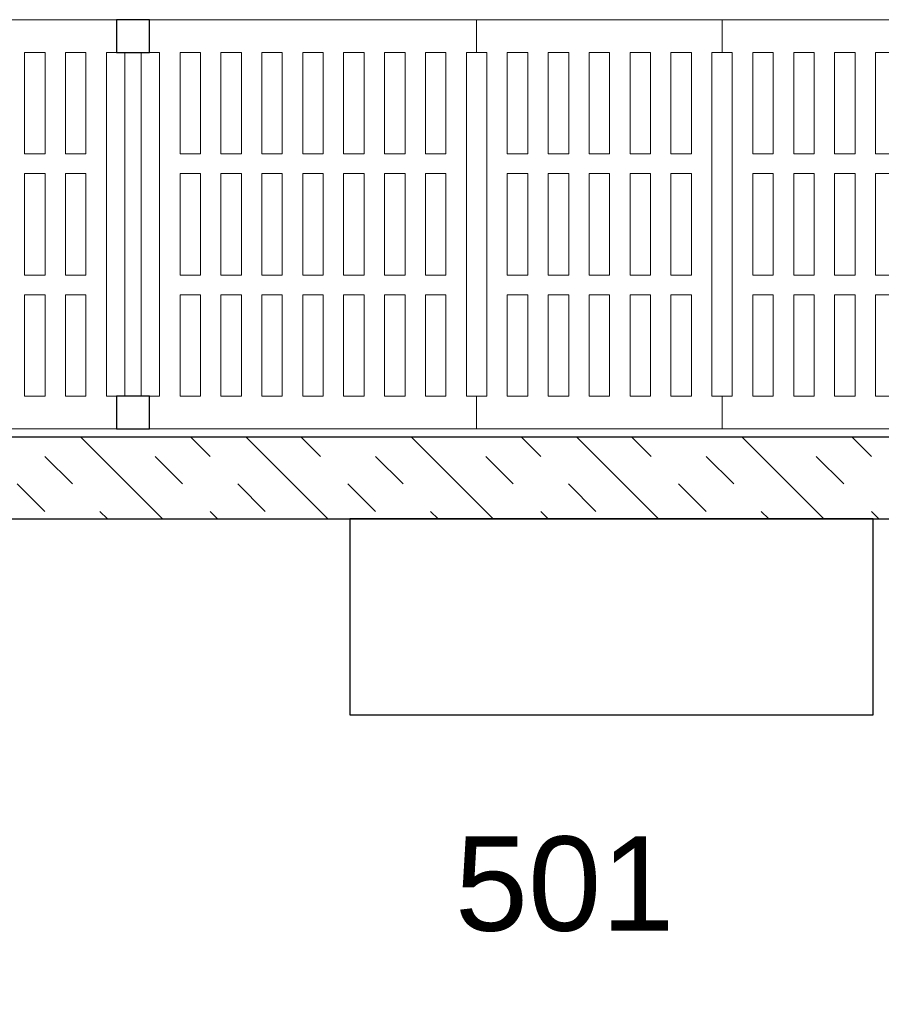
# Model space of a CAD drawing. Header units: millimetres. Extents: x 251300 to 553564, y 2563 to 144710.
# Tile 47 of 57: x 274021 to 275074, y 58264 to 59467. Entities that reach past the tile are written whole.
import ezdxf
from ezdxf.enums import TextEntityAlignment as Align

# ---------------------------------------------------------------- set-up
doc = ezdxf.new("R2010")
doc.units = ezdxf.units.MM
doc.set_wipeout_variables(frame=1)
doc.layers.add('0 @ 50', color=7, linetype='Continuous')
for name, color, linetype, lineweight in [('APPARAAT1', 2, 'Continuous', 25), ('APPARAAT2', 1, 'Continuous', 20), ('APPARAAT5', 7, 'Continuous', 5), ('POSITIENUMMER', 141, 'Continuous', 20)]:
    doc.layers.add(name, color=color, linetype=linetype, lineweight=lineweight)
doc.styles.add('PS', font='arial.ttf')
doc.styles.get("Standard").update_dxf_attribs({"font": 'arial.ttf'})

# ---------------------------------------------------------------- blocks, each defined once
blk = doc.blocks.new('POSITIENUMMER')
at = {"layer": 'POSITIENUMMER', "style": 'PS', "flags": 1}
for tag, p in [('MERK-TYPE', (-1.224, -6.807)), ('AFMETINGEN', (-1.224, -10.863)), ('OMSCHRIJVING', (-1.224, -14.793)), ('OPMERKINGEN', (-1.224, -18.976))]:
    blk.add_attdef(tag, p, '', height=2.8, dxfattribs=at)
blk.add_wipeout([(-5.032, 0.001), (-5.029, 0.106), (-5.02, 0.202), (-4.998, 0.342), (-4.966, 0.478), (-4.926, 0.603), (-4.862, 0.761), (-4.781, 0.92), (-4.688, 1.072), (-4.6, 1.196), (-4.539, 1.273), (-4.479, 1.345), (-4.425, 1.405), (-4.348, 1.485), (-4.258, 1.573), (-4.181, 1.642), (-4.07, 1.735), (-3.911, 1.856), (-3.775, 1.951), (-3.623, 2.048), (-3.493, 2.124), (-3.307, 2.224), (-3.177, 2.288), (-3.016, 2.361), (-2.86, 2.427), (-2.718, 2.483), (-2.533, 2.549), (-2.359, 2.606), (-2.167, 2.663), (-2.003, 2.706), (-1.728, 2.771), (-1.525, 2.811), (-1.37, 2.839), (-1.127, 2.875), (-0.935, 2.899), (-0.726, 2.919), (-0.515, 2.935), (-0.278, 2.946), (-0.094, 2.95), (0.17, 2.948), (0.348, 2.943), (0.58, 2.93), (0.784, 2.914), (0.995, 2.892), (1.147, 2.872), (1.319, 2.847), (1.469, 2.822), (1.678, 2.781), (1.88, 2.737), (2.014, 2.704), (2.158, 2.665), (2.373, 2.602), (2.543, 2.546), (2.655, 2.506), (2.783, 2.458), (2.908, 2.408), (3.055, 2.345), (3.209, 2.273), (3.324, 2.215), (3.461, 2.142), (3.609, 2.056), (3.735, 1.978), (3.848, 1.901), (4.004, 1.787), (4.114, 1.699), (4.209, 1.618), (4.334, 1.499), (4.434, 1.395), (4.53, 1.285), (4.622, 1.167), (4.694, 1.064), (4.769, 0.942), (4.828, 0.833), (4.891, 0.695), (4.929, 0.596), (4.967, 0.475), (4.991, 0.378), (5.018, 0.229), (5.028, 0.129), (5.031, 0.073), (5.032, 0.041), (5.031, -0.071), (5.024, -0.178), (5.024, -0.171), (5.007, -0.3), (4.965, -0.483), (4.92, -0.622), (4.875, -0.732), (4.794, -0.898), (4.743, -0.987), (4.686, -1.076), (4.619, -1.171), (4.524, -1.293), (4.443, -1.385), (4.375, -1.458), (4.277, -1.555), (4.196, -1.629), (4.046, -1.754), (3.947, -1.83), (3.834, -1.911), (3.652, -2.03), (3.518, -2.11), (3.367, -2.192), (3.229, -2.263), (3.117, -2.316), (2.93, -2.399), (2.808, -2.448), (2.671, -2.5), (2.505, -2.559), (2.263, -2.635), (2.12, -2.676), (1.901, -2.732), (1.705, -2.776), (1.55, -2.807), (1.407, -2.832), (1.278, -2.853), (1.108, -2.878), (0.845, -2.908), (0.675, -2.923), (0.464, -2.938), (0.289, -2.945), (0.095, -2.95), (-0.118, -2.949), (-0.33, -2.944), (-0.563, -2.932), (-0.834, -2.909), (-1.089, -2.88), (-1.302, -2.85), (-1.581, -2.801), (-1.83, -2.748), (-2.053, -2.694), (-2.13, -2.673), (-2.148, -2.668), (-2.406, -2.591), (-2.613, -2.521), (-2.793, -2.454), (-2.945, -2.392), (-3.084, -2.331), (-3.252, -2.251), (-3.371, -2.19), (-3.499, -2.12), (-3.641, -2.037), (-3.76, -1.961), (-3.889, -1.872), (-3.969, -1.814), (-4.082, -1.725), (-4.146, -1.672), (-4.323, -1.51), (-4.477, -1.347), (-4.552, -1.257), (-4.638, -1.145), (-4.732, -1.004), (-4.794, -0.897), (-4.858, -0.77), (-4.909, -0.648), (-4.944, -0.55), (-4.975, -0.444), (-5.01, -0.277), (-5.021, -0.193), (-5.031, -0.068)]).dxf.layer = 'POSITIENUMMER'
at = {"layer": 'POSITIENUMMER'}
blk.add_attdef('POS', text='', height=2.304, dxfattribs=at).set_placement((0, 0), align=Align.MIDDLE)
blk = doc.blocks.new('*U57')
at = {"layer": 'APPARAAT5'}
h = blk.add_hatch(dxfattribs=at)
h.set_pattern_fill('INSUL', color=256, scale=15, angle=45)
h.set_pattern_definition([(45, (744.09, 0), (-101.028, 101.028), []), (45, (710.41, 33.68), (-101.028, 101.028), [47.625, -47.625]), (45, (676.73, 67.35), (-101.028, 101.028), [47.625, -47.625])])
h.paths.add_polyline_path([(3095.9, 0), (0, 0), (0, 100), (3095.9, 100)])
at = {"layer": 'APPARAAT1'}
blk.add_lwpolyline([(3095.9, 0), (0, 0), (0, 100), (3095.9, 100)], close=True, dxfattribs=at)
blk = doc.blocks.new('legbord 500-400')
at = {"layer": 'APPARAAT2'}
for p, q in [((400, 500), (0, 500)), ((0, 500), (0, 460)), ((400, 460), (400, 500)), ((12.5, 460), (0, 460)), ((12.5, 250), (12.5, 460)), ((387.5, 250), (387.5, 460)), ((400, 460), (387.5, 460)), ((12.5, 250), (12.5, 40)), ((387.5, 250), (387.5, 40)), ((0, 40), (12.5, 40)), ((0, 40), (0, 0)), ((387.5, 40), (400, 40)), ((400, 0), (400, 40)), ((0, 0), (400, 0))]:
    blk.add_line(p, q, dxfattribs=at)
at = {"layer": 'APPARAAT5'}
for p, q in [((37.5, 336), (37.5, 460)), ((62.5, 460), (37.5, 460)), ((62.5, 336), (62.5, 460)), ((87.5, 336), (87.5, 460)), ((112.5, 460), (87.5, 460)), ((112.5, 336), (112.5, 460)), ((137.5, 336), (137.5, 460)), ((162.5, 460), (137.5, 460)), ((162.5, 336), (162.5, 460)), ((187.5, 336), (187.5, 460)), ((212.5, 460), (187.5, 460)), ((212.5, 336), (212.5, 460)), ((237.5, 336), (237.5, 460)), ((262.5, 460), (237.5, 460)), ((262.5, 336), (262.5, 460)), ((287.5, 336), (287.5, 460)), ((312.5, 460), (287.5, 460)), ((312.5, 336), (312.5, 460)), ((337.5, 336), (337.5, 460)), ((362.5, 460), (337.5, 460)), ((362.5, 336), (362.5, 460)), ((37.5, 336), (62.5, 336)), ((87.5, 336), (112.5, 336)), ((137.5, 336), (162.5, 336)), ((187.5, 336), (212.5, 336)), ((237.5, 336), (262.5, 336)), ((287.5, 336), (312.5, 336)), ((337.5, 336), (362.5, 336)), ((37.5, 312), (62.5, 312)), ((37.5, 250), (37.5, 312)), ((62.5, 250), (62.5, 312)), ((87.5, 312), (112.5, 312)), ((87.5, 250), (87.5, 312)), ((112.5, 250), (112.5, 312)), ((137.5, 312), (162.5, 312)), ((137.5, 250), (137.5, 312)), ((162.5, 250), (162.5, 312)), ((187.5, 312), (212.5, 312)), ((187.5, 250), (187.5, 312)), ((212.5, 250), (212.5, 312)), ((237.5, 312), (262.5, 312)), ((237.5, 250), (237.5, 312)), ((262.5, 250), (262.5, 312)), ((287.5, 312), (312.5, 312)), ((287.5, 250), (287.5, 312)), ((312.5, 250), (312.5, 312)), ((337.5, 312), (362.5, 312)), ((337.5, 250), (337.5, 312)), ((362.5, 250), (362.5, 312)), ((37.5, 250), (37.5, 188)), ((62.5, 250), (62.5, 188)), ((87.5, 250), (87.5, 188)), ((112.5, 250), (112.5, 188)), ((137.5, 250), (137.5, 188)), ((162.5, 250), (162.5, 188)), ((187.5, 250), (187.5, 188)), ((212.5, 250), (212.5, 188)), ((237.5, 250), (237.5, 188)), ((262.5, 250), (262.5, 188)), ((287.5, 250), (287.5, 188)), ((312.5, 250), (312.5, 188)), ((337.5, 250), (337.5, 188)), ((362.5, 250), (362.5, 188)), ((37.5, 188), (62.5, 188)), ((87.5, 188), (112.5, 188)), ((137.5, 188), (162.5, 188)), ((187.5, 188), (212.5, 188)), ((237.5, 188), (262.5, 188)), ((287.5, 188), (312.5, 188)), ((337.5, 188), (362.5, 188)), ((37.5, 164), (37.5, 40)), ((37.5, 164), (62.5, 164)), ((62.5, 164), (62.5, 40)), ((87.5, 164), (87.5, 40)), ((87.5, 164), (112.5, 164)), ((112.5, 164), (112.5, 40)), ((137.5, 164), (137.5, 40)), ((137.5, 164), (162.5, 164)), ((162.5, 164), (162.5, 40)), ((187.5, 164), (212.5, 164)), ((187.5, 164), (187.5, 40)), ((212.5, 164), (212.5, 40)), ((237.5, 164), (237.5, 40)), ((237.5, 164), (262.5, 164)), ((262.5, 164), (262.5, 40)), ((287.5, 164), (287.5, 40)), ((287.5, 164), (312.5, 164)), ((312.5, 164), (312.5, 40)), ((337.5, 164), (337.5, 40)), ((337.5, 164), (362.5, 164)), ((362.5, 164), (362.5, 40)), ((37.5, 40), (62.5, 40)), ((87.5, 40), (112.5, 40)), ((137.5, 40), (162.5, 40)), ((187.5, 40), (212.5, 40)), ((237.5, 40), (262.5, 40)), ((287.5, 40), (312.5, 40)), ((337.5, 40), (362.5, 40))]:
    blk.add_line(p, q, dxfattribs=at)
blk = doc.blocks.new('legbord 500-300')
at = {"layer": 'APPARAAT2'}
for p, q in [((300, 500), (0, 500)), ((0, 500), (0, 460)), ((300, 460), (300, 500)), ((12.5, 460), (0, 460)), ((12.5, 250), (12.5, 460)), ((287.5, 250), (287.5, 460)), ((300, 460), (287.5, 460)), ((12.5, 250), (12.5, 40)), ((287.5, 250), (287.5, 40)), ((0, 40), (12.5, 40)), ((0, 40), (0, 0)), ((287.5, 40), (300, 40)), ((300, 0), (300, 40)), ((0, 0), (300, 0))]:
    blk.add_line(p, q, dxfattribs=at)
at = {"layer": 'APPARAAT5'}
for p, q in [((37.5, 336), (37.5, 460)), ((62.5, 460), (37.5, 460)), ((62.5, 336), (62.5, 460)), ((87.5, 336), (87.5, 460)), ((112.5, 460), (87.5, 460)), ((112.5, 336), (112.5, 460)), ((137.5, 336), (137.5, 460)), ((162.5, 460), (137.5, 460)), ((162.5, 336), (162.5, 460)), ((187.5, 336), (187.5, 460)), ((212.5, 460), (187.5, 460)), ((212.5, 336), (212.5, 460)), ((237.5, 336), (237.5, 460)), ((262.5, 460), (237.5, 460)), ((262.5, 336), (262.5, 460)), ((37.5, 336), (62.5, 336)), ((87.5, 336), (112.5, 336)), ((137.5, 336), (162.5, 336)), ((187.5, 336), (212.5, 336)), ((237.5, 336), (262.5, 336)), ((37.5, 312), (62.5, 312)), ((37.5, 250), (37.5, 312)), ((62.5, 250), (62.5, 312)), ((87.5, 312), (112.5, 312)), ((87.5, 250), (87.5, 312)), ((112.5, 250), (112.5, 312)), ((137.5, 312), (162.5, 312)), ((137.5, 250), (137.5, 312)), ((162.5, 250), (162.5, 312)), ((187.5, 312), (212.5, 312)), ((187.5, 250), (187.5, 312)), ((212.5, 250), (212.5, 312)), ((237.5, 312), (262.5, 312)), ((237.5, 250), (237.5, 312)), ((262.5, 250), (262.5, 312)), ((37.5, 250), (37.5, 188)), ((62.5, 250), (62.5, 188)), ((87.5, 250), (87.5, 188)), ((112.5, 250), (112.5, 188)), ((137.5, 250), (137.5, 188)), ((162.5, 250), (162.5, 188)), ((187.5, 250), (187.5, 188)), ((212.5, 250), (212.5, 188)), ((237.5, 250), (237.5, 188)), ((262.5, 250), (262.5, 188)), ((37.5, 188), (62.5, 188)), ((87.5, 188), (112.5, 188)), ((137.5, 188), (162.5, 188)), ((187.5, 188), (212.5, 188)), ((237.5, 188), (262.5, 188)), ((37.5, 164), (37.5, 40)), ((37.5, 164), (62.5, 164)), ((62.5, 164), (62.5, 40)), ((87.5, 164), (87.5, 40)), ((87.5, 164), (112.5, 164)), ((112.5, 164), (112.5, 40)), ((137.5, 164), (137.5, 40)), ((137.5, 164), (162.5, 164)), ((162.5, 164), (162.5, 40)), ((187.5, 164), (187.5, 40)), ((187.5, 164), (212.5, 164)), ((212.5, 164), (212.5, 40)), ((237.5, 164), (237.5, 40)), ((237.5, 164), (262.5, 164)), ((262.5, 164), (262.5, 40)), ((37.5, 40), (62.5, 40)), ((87.5, 40), (112.5, 40)), ((137.5, 40), (162.5, 40)), ((187.5, 40), (212.5, 40)), ((237.5, 40), (262.5, 40))]:
    blk.add_line(p, q, dxfattribs=at)
blk = doc.blocks.new('staander 500')
at = {"layer": 'APPARAAT1'}
for points in [[(0, 460), (40, 460), (40, 500), (0, 500)], [(0, 0), (40, 0), (40, 40), (0, 40)]]:
    blk.add_lwpolyline(points, close=True, dxfattribs=at)
at = {"layer": 'APPARAAT2'}
for p, q in [((10, 460), (10, 40)), ((30, 460), (30, 40))]:
    blk.add_line(p, q, dxfattribs=at)
blk = doc.blocks.new('*U62')
for name, p in [('staander 500', (0, -500)), ('legbord 500-400', (40, -500)), ('legbord 500-300', (440, -500)), ('legbord 500-300', (740, -500)), ('legbord 500-400', (1040, -500)), ('staander 500', (1440, -500))]:
    blk.add_blockref(name, p)

msp = doc.modelspace()

# ---------------------------------------------------------------- linework, layer by layer
at = {"layer": 'APPARAAT1'}
msp.add_lwpolyline([(274424.7, 58617.5), (275064.2, 58617.5), (275064.2, 58856.7), (274424.7, 58856.7)], close=True, dxfattribs=at)

# ---------------------------------------------------------------- block references
for p in [(272699.6, 59466.7), (274139.6, 59466.7)]:
    msp.add_blockref('*U62', p)
at = {"layer": '0 @ 50', "xscale": 50, "yscale": 50, "zscale": 50}
msp.add_blockref('POSITIENUMMER', (274687.2, 58411.3), dxfattribs=at).add_auto_attribs({'POS': '501'})
at = {"layer": 'APPARAAT5', "xscale": -1}
msp.add_blockref('*U57', (275729.6, 58856.7), dxfattribs=at)

doc.saveas('drawing.dxf')
